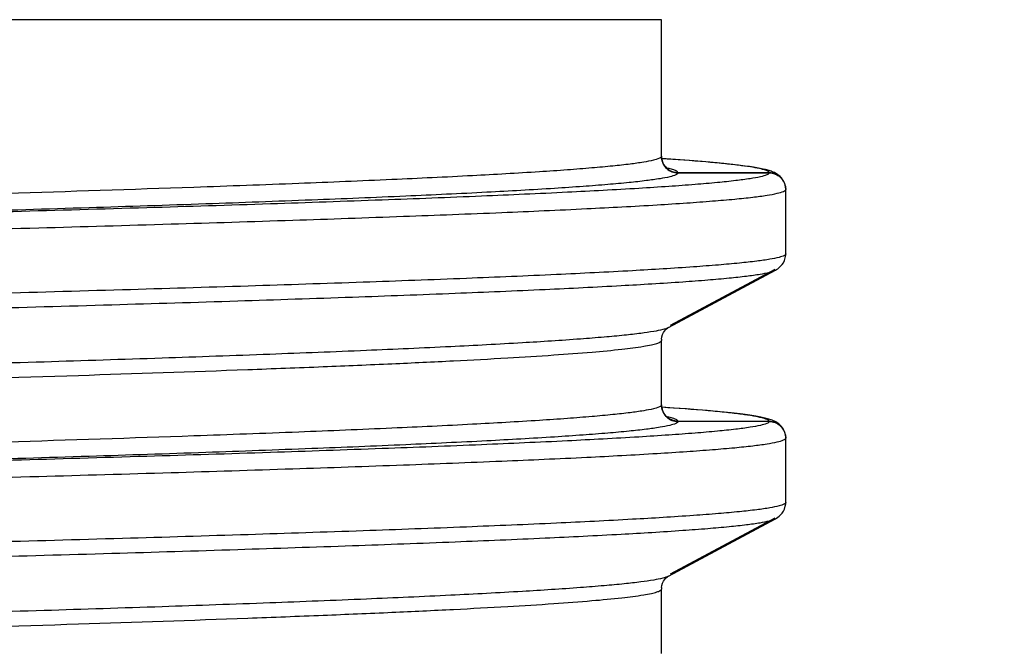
# Model space of a CAD drawing. Header units: millimetres. Extents: x 20 to 4180, y 42 to 2950.
# Tile 72 of 128: x 2555.73 to 2561.67, y 1909 to 1912.79. Entities that reach past the tile are written whole.
import ezdxf

# ---------------------------------------------------------------- set-up
doc = ezdxf.new("R2010")
doc.units = ezdxf.units.MM
doc.header["$LTSCALE"] = 231.275
doc.header["$PDMODE"] = 3
doc.header["$PDSIZE"] = 0.3
doc.linetypes.add('CENTER', pattern=[0.6, 0.375, -0.075, 0.075, -0.075])
doc.layers.get('0').update_dxf_attribs({"linetype": 'CONTINUOUS'})
doc.layers.get('Defpoints').update_dxf_attribs({"linetype": 'CONTINUOUS'})
for name, color, linetype in [('BASE_ASM_PBL25', 7, 'CONTINUOUS'), ('DEFAULT_1', 7, 'CENTER'), ('new_view_6_VBL24', 7, 'CONTINUOUS')]:
    doc.layers.add(name, color=color, linetype=linetype)
doc.styles.get("Standard").update_dxf_attribs({"font": 'malgun.ttf'})
doc.dimstyles.new('DIMSTYLE_4', dxfattribs={"dimtxt": 20, "dimasz": 7.5, "dimexe": 1, "dimexo": 0.5, "dimtad": 1, "dimdsep": 46, "dimtxsty": 'Standard', "dimblk": '_FILLED', "dimblk1": '_FILLED', "dimblk2": '_FILLED', "dimcen": 0.09, "dimclrt": 134, "dimazin": 2, "dimtp": 1.2, "dimtm": 1.2, "dimtfac": 1, "dimtofl": 0, "dimtmove": 0, "dimatfit": 1, "dimldrblk": '_FILLED', "dimfxl": 1, "dimtolj": 1, "dimarcsym": 0})

# ---------------------------------------------------------------- blocks, each defined once
blk = doc.blocks.new('_FILLED')
at = {"color": 0, "linetype": 'ByBlock'}
blk.add_solid([(0, 0), (-1, 0.2), (-1, -0.2)], dxfattribs=at)
blk = doc.blocks.new('*D7')
at = {"color": 0, "lineweight": -2, "transparency": 16777216}
for p, q in [((2974.6633, 2371.3645), (3034.901, 2416.9368)), ((3034.901, 2416.9368), (3115.8385, 2416.9368)), ((2550, 2050), (2550, 2050.18)), ((2549.91, 2050.09), (2550.09, 2050.09))]:
    blk.add_line(p, q, dxfattribs=at)
at = {"layer": 'Defpoints', "color": 0, "transparency": 16777216}
for p in [(2968.6821, 2366.8395), (2131.3179, 1733.3405)]:
    blk.add_point(p, dxfattribs=at)
at = {"color": 0, "lineweight": -2, "transparency": 16777216, "xscale": 7.5, "yscale": 7.5, "zscale": 7.5, "rotation": 217.1089430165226}
blk.add_blockref('_FILLED', (2968.6821, 2366.8395), dxfattribs=at)
at = {"color": 134, "transparency": 16777216, "insert": (3031.6823, 2444.2284), "char_height": 20, "width": 88, "attachment_point": 1, "line_spacing_factor": 0.9}
blk.add_mtext('\\A1;%%C1050', dxfattribs=at)
blk = doc.blocks.new('BASE_ASM_PBL25', base_point=(2630.3275, 1941.7133))
at = {"layer": 'BASE_ASM_PBL25', "color": 7}
for p, q in [((2639.9275, 1862.687), (2620.7275, 1862.687)), ((2639.9275, 1861.8625), (2639.9275, 1862.687)), ((2639.9293, 1861.8456), (2639.9278, 1861.8561)), ((2640.013, 1861.8427), (2639.9289, 1861.8485)), ((2640.0969, 1861.8366), (2640.013, 1861.8427)), ((2640.1726, 1861.8305), (2640.0969, 1861.8366)), ((2640.2189, 1861.8266), (2640.1726, 1861.8305)), ((2640.262, 1861.8227), (2640.2189, 1861.8266)), ((2640.302, 1861.8188), (2640.262, 1861.8227)), ((2640.339, 1861.815), (2640.302, 1861.8188)), ((2640.0275, 1861.7634), (2640.5775, 1861.7634)), ((2640.5775, 1861.7625), (2640.0275, 1861.7624)), ((2640.6775, 1861.6634), (2640.6772, 1861.6707)), ((2640.6775, 1861.2733), (2640.6775, 1861.6624)), ((2640.6772, 1861.2652), (2640.6775, 1861.2733)), ((2640.6124, 1861.1795), (2639.9803, 1860.8407)), ((2639.9697, 1860.829), (2640.6155, 1861.1755)), ((2639.9275, 1860.3625), (2639.9275, 1860.7516)), ((2639.9293, 1860.3456), (2639.9278, 1860.356)), ((2640.0041, 1860.3433), (2639.9289, 1860.3485)), ((2639.9666, 1860.2895), (2639.9634, 1860.2901)), ((2639.9666, 1860.2895), (2639.9638, 1860.2901)), ((2640.0778, 1860.338), (2640.0041, 1860.3433)), ((2640.1443, 1860.3328), (2640.0778, 1860.338)), ((2640.2042, 1860.3278), (2640.1443, 1860.3328)), ((2640.2579, 1860.323), (2640.2042, 1860.3278)), ((2640.3057, 1860.3184), (2640.2579, 1860.323)), ((2640.0275, 1860.2634), (2640.5775, 1860.2634)), ((2640.5775, 1860.2625), (2640.0275, 1860.2624)), ((2640.6775, 1860.1634), (2640.6772, 1860.1708)), ((2640.6775, 1859.7733), (2640.6775, 1860.1624)), ((2640.6772, 1859.7652), (2640.6775, 1859.7733)), ((2639.9697, 1859.329), (2640.6155, 1859.6755)), ((2640.6124, 1859.6795), (2639.9803, 1859.3407)), ((2639.9275, 1858.8625), (2639.9275, 1859.2516))]:
    blk.add_line(p, q, dxfattribs=at)
for points in [[(2639.972, 1861.7852), (2639.9712, 1861.7855), (2639.9696, 1861.7864), (2639.9672, 1861.7877), (2639.9639, 1861.7898), (2639.9599, 1861.7927), (2639.9554, 1861.7966), (2639.9504, 1861.8019), (2639.9446, 1861.8094), (2639.9385, 1861.8196), (2639.9331, 1861.8321), (2639.9293, 1861.8456)], [(2640.6768, 1861.6733), (2640.6755, 1861.6822), (2640.6715, 1861.6972), (2640.6654, 1861.7114), (2640.6583, 1861.7236), (2640.651, 1861.7332), (2640.6439, 1861.7407), (2640.6368, 1861.7469), (2640.6298, 1861.7522), (2640.6228, 1861.7568), (2640.6159, 1861.7607), (2640.6092, 1861.764), (2640.6027, 1861.767), (2640.5963, 1861.7697), (2640.5899, 1861.7721), (2640.5835, 1861.7743), (2640.577, 1861.7764), (2640.5703, 1861.7784), (2640.5634, 1861.7803), (2640.5562, 1861.7822), (2640.5486, 1861.784), (2640.5406, 1861.7858), (2640.5322, 1861.7876), (2640.5233, 1861.7894), (2640.5138, 1861.7912), (2640.5039, 1861.793), (2640.4935, 1861.7948), (2640.4825, 1861.7966), (2640.471, 1861.7984), (2640.4589, 1861.8002), (2640.4462, 1861.802), (2640.4329, 1861.8039), (2640.4189, 1861.8057), (2640.4043, 1861.8075), (2640.389, 1861.8094), (2640.3731, 1861.8112), (2640.339, 1861.815)], [(2640.6155, 1861.1755), (2640.6225, 1861.1796), (2640.6301, 1861.1846), (2640.6383, 1861.191), (2640.6469, 1861.1991), (2640.6554, 1861.2089), (2640.6631, 1861.2204), (2640.6698, 1861.2343), (2640.6749, 1861.2507), (2640.6772, 1861.2652)], [(2639.9279, 1860.7601), (2639.9299, 1860.7726), (2639.9342, 1860.7868), (2639.9398, 1860.7985), (2639.946, 1860.8078), (2639.9524, 1860.8153), (2639.9584, 1860.821), (2639.9634, 1860.825), (2639.9671, 1860.8276), (2639.9697, 1860.829), (2639.9699, 1860.8292)], [(2639.9713, 1860.2854), (2639.972, 1860.2852), (2639.9719, 1860.2852), (2639.9709, 1860.2857), (2639.9691, 1860.2866), (2639.9664, 1860.2882), (2639.963, 1860.2904), (2639.9589, 1860.2935), (2639.9545, 1860.2975), (2639.9495, 1860.3028), (2639.9439, 1860.3104), (2639.9381, 1860.3204), (2639.9329, 1860.3325), (2639.9293, 1860.3456)], [(2640.6772, 1860.1708), (2640.6755, 1860.1823), (2640.6715, 1860.1969), (2640.6657, 1860.2108), (2640.6589, 1860.2227), (2640.6518, 1860.2322), (2640.6449, 1860.2397), (2640.6381, 1860.2459), (2640.6311, 1860.2513), (2640.6241, 1860.256), (2640.6171, 1860.26), (2640.6101, 1860.2636), (2640.6032, 1860.2668), (2640.5964, 1860.2697), (2640.5895, 1860.2723), (2640.5825, 1860.2747), (2640.5753, 1860.2769), (2640.568, 1860.279), (2640.5604, 1860.2811), (2640.5525, 1860.2831), (2640.5443, 1860.285), (2640.5356, 1860.2869), (2640.5265, 1860.2888), (2640.517, 1860.2906), (2640.5069, 1860.2925), (2640.4963, 1860.2943), (2640.4851, 1860.2962), (2640.4733, 1860.2981), (2640.4608, 1860.2999), (2640.4475, 1860.3018), (2640.4334, 1860.3038), (2640.4184, 1860.3057), (2640.4024, 1860.3077), (2640.3854, 1860.3098), (2640.3673, 1860.3119), (2640.3481, 1860.314), (2640.3057, 1860.3184)], [(2640.6155, 1859.6755), (2640.6225, 1859.6796), (2640.6301, 1859.6846), (2640.6383, 1859.691), (2640.6469, 1859.6991), (2640.6554, 1859.7089), (2640.6631, 1859.7204), (2640.6698, 1859.7343), (2640.6749, 1859.7507), (2640.6772, 1859.7652)], [(2639.9279, 1859.2601), (2639.9299, 1859.2726), (2639.9342, 1859.2868), (2639.9398, 1859.2985), (2639.946, 1859.3078), (2639.9524, 1859.3153), (2639.9584, 1859.321), (2639.9634, 1859.325), (2639.9671, 1859.3276), (2639.9697, 1859.329), (2639.9699, 1859.3292)]]:
    blk.add_lwpolyline(points, dxfattribs=at)
for centre, radius, start, end in [((2640.0106, 1861.8634), 0.0831, 179.99688, 180.67554), ((2640.0126, 1861.8635), 0.085, 180.67873, 182.18339), ((2640.0115, 1861.8625), 0.084, 180.00508, 181.52683), ((2640.016, 1861.8626), 0.0885, 181.54339, 184.86728), ((2640.0165, 1861.8636), 0.0889, 182.19242, 184.83898), ((2640.0203, 1861.864), 0.0928, 184.82919, 186.0523), ((2640.0226, 1861.8642), 0.0951, 186.0511, 186.96908), ((2639.8354, 1861.1933), 0.6107, 77.5306, 77.87087), ((2639.8506, 1861.2615), 0.5408, 76.83849, 77.53768), ((2640.0219, 1860.7516), 0.0943, 177.07248, 179.99802), ((2640.0248, 1860.7514), 0.0973, 175.09283, 177.07729), ((2640.0108, 1860.3635), 0.0833, 179.99903, 180.68172), ((2640.0128, 1860.3635), 0.0853, 180.68553, 182.29823), ((2640.0116, 1860.3625), 0.0841, 180.0057, 181.63935), ((2640.0162, 1860.3626), 0.0887, 181.65444, 184.90684), ((2640.0168, 1860.3637), 0.0893, 182.30634, 184.91062), ((2640.0206, 1860.364), 0.0931, 184.90078, 186.04573), ((2640.0228, 1860.3642), 0.0953, 186.04491, 186.97259), ((2639.8477, 1859.7506), 0.5519, 76.89034, 77.55418), ((2640.0219, 1859.2516), 0.0943, 177.07253, 179.99803), ((2640.0248, 1859.2514), 0.0973, 175.09266, 177.07734)]:
    blk.add_arc(centre, radius, start, end, dxfattribs=at)
for points, knots in [([(2639.9275, 1861.8625), (2639.927, 1861.8568), (2639.9072, 1861.8462), (2639.8731, 1861.837), (2639.8126, 1861.8253), (2639.7317, 1861.8143), (2639.6275, 1861.8027), (2639.5014, 1861.7913), (2639.3535, 1861.7797), (2639.1132, 1861.7633), (2638.7603, 1861.7433), (2638.2763, 1861.7203), (2637.716, 1861.6972), (2636.5645, 1861.6549), (2634.7177, 1861.5998), (2632.615, 1861.545), (2630.7946, 1861.4995), (2629.3944, 1861.4648), (2628.0147, 1861.4301), (2626.6854, 1861.3954), (2625.4338, 1861.3608), (2624.2883, 1861.3262), (2623.4119, 1861.2965), (2622.7818, 1861.2723), (2622.3677, 1861.2549), (2621.9965, 1861.2375), (2621.6709, 1861.2201), (2621.3926, 1861.2029), (2621.1626, 1861.1858), (2620.982, 1861.1689), (2620.8624, 1861.1539), (2620.7926, 1861.1413), (2620.7586, 1861.1325), (2620.7381, 1861.1254), (2620.7279, 1861.1172), (2620.7275, 1861.1135)], [0, 0, 0, 0, 0.000894, 0.00285, 0.005968, 0.010252, 0.015696, 0.022285, 0.030007, 0.038848, 0.059854, 0.085151, 0.114436, 0.147321, 0.264917, 0.402654, 0.475459, 0.548977, 0.621154, 0.69076, 0.756423, 0.816464, 0.869537, 0.893223, 0.914834, 0.934199, 0.951186, 0.965698, 0.977701, 0.987155, 0.994017, 0.996465, 0.998257, 0.999407, 1, 1, 1, 1]), ([(2639.9278, 1861.8551), (2639.9299, 1861.8308), (2639.9524, 1861.7817), (2640.0031, 1861.7624), (2640.0275, 1861.7624)], [0, 0, 0, 0, 0.499951, 1, 1, 1, 1]), ([(2640.0165, 1861.7641), (2639.9946, 1861.7669), (2639.9507, 1861.7868), (2639.9309, 1861.8307), (2639.9282, 1861.8526)], [0, 0, 0, 0, 0.499995, 1, 1, 1, 1]), ([(2640.5748, 1861.7684), (2640.5698, 1861.7735), (2640.5506, 1861.7808), (2640.5141, 1861.7902), (2640.4593, 1861.7996), (2640.3872, 1861.8094), (2640.2974, 1861.8192), (2640.1428, 1861.8334), (2640.018, 1861.8424), (2639.9291, 1861.8483)], [0, 0, 0, 0, 0.032508, 0.090527, 0.175181, 0.286763, 0.425225, 0.590422, 1, 1, 1, 1]), ([(2640.0203, 1861.7721), (2640.0148, 1861.7757), (2639.9992, 1861.7816), (2639.9834, 1861.7858), (2639.9737, 1861.7881)], [0, 0, 0, 0, 0.396651, 1, 1, 1, 1]), ([(2640.0275, 1861.7634), (2640.0274, 1861.7642), (2640.0263, 1861.7679), (2640.0229, 1861.7705), (2640.0203, 1861.7721)], [0, 0, 0, 0, 0.195487, 1, 1, 1, 1]), ([(2640.5775, 1861.7625), (2640.5772, 1861.7601), (2640.5727, 1861.755), (2640.5553, 1861.7464), (2640.5177, 1861.7366), (2640.4552, 1861.7256), (2640.3683, 1861.7143), (2640.2576, 1861.7028), (2640.123, 1861.6913), (2639.9649, 1861.6797), (2639.7081, 1861.6633), (2639.3315, 1861.6433), (2638.8155, 1861.6203), (2638.218, 1861.5972), (2637.5447, 1861.5741), (2636.8022, 1861.5508), (2635.9973, 1861.5276), (2635.1381, 1861.5043), (2633.9078, 1861.4727), (2632.2991, 1861.4339), (2630.9932, 1861.4034), (2630.3275, 1861.3879)], [0, 0, 0, 0, 0.000685, 0.00181, 0.005707, 0.011905, 0.020429, 0.03128, 0.044443, 0.059896, 0.077612, 0.119651, 0.170122, 0.228565, 0.294396, 0.367012, 0.445701, 0.529715, 0.618236, 0.805386, 1, 1, 1, 1]), ([(2640.0275, 1861.7624), (2640.0272, 1861.7602), (2640.0231, 1861.755), (2640.0066, 1861.7464), (2639.9711, 1861.7366), (2639.9118, 1861.7256), (2639.8295, 1861.7143), (2639.7246, 1861.7028), (2639.5971, 1861.6913), (2639.4474, 1861.6797), (2639.2043, 1861.6633), (2638.8479, 1861.6433), (2638.3596, 1861.6203), (2637.7942, 1861.5972), (2637.157, 1861.5741), (2636.4543, 1861.5508), (2635.6928, 1861.5276), (2634.8797, 1861.5044), (2633.7155, 1861.4727), (2632.1932, 1861.4339), (2630.9575, 1861.4034), (2630.3275, 1861.3879)], [0, 0, 0, 0, 0.000708, 0.001848, 0.005762, 0.011977, 0.020518, 0.031387, 0.044565, 0.06003, 0.077754, 0.119798, 0.170263, 0.228699, 0.294525, 0.367131, 0.445802, 0.529799, 0.618307, 0.805425, 1, 1, 1, 1]), ([(2640.5775, 1861.7625), (2640.6014, 1861.7624), (2640.6509, 1861.7442), (2640.6739, 1861.6969), (2640.6768, 1861.6733)], [0, 0, 0, 0, 0.500095, 1, 1, 1, 1]), ([(2640.6772, 1861.6707), (2640.6753, 1861.6933), (2640.6559, 1861.739), (2640.6109, 1861.7599), (2640.5884, 1861.7627)], [0, 0, 0, 0, 0.500069, 1, 1, 1, 1]), ([(2619.9852, 1860.9221), (2619.9948, 1860.9278), (2620.0244, 1860.9362), (2620.0802, 1860.9473), (2620.1603, 1860.9582), (2620.2639, 1860.9696), (2620.391, 1860.9809), (2620.6063, 1860.9973), (2620.9321, 1861.017), (2621.3891, 1861.0397), (2621.9306, 1861.0625), (2622.5503, 1861.0853), (2623.2419, 1861.1082), (2623.9998, 1861.1312), (2625.1238, 1861.1627), (2626.6366, 1861.2014), (2628.542, 1861.2468), (2630.5135, 1861.2922), (2632.4783, 1861.3376), (2634.0776, 1861.376), (2635.2989, 1861.4073), (2636.1511, 1861.4303), (2636.9475, 1861.4533), (2637.681, 1861.4762), (2638.3464, 1861.4991), (2638.9375, 1861.5219), (2639.4478, 1861.5447), (2639.8198, 1861.5645), (2640.073, 1861.5807), (2640.2289, 1861.5921), (2640.3618, 1861.6034), (2640.4712, 1861.6147), (2640.5572, 1861.6259), (2640.6191, 1861.6368), (2640.6561, 1861.6466), (2640.6731, 1861.655), (2640.6773, 1861.6602), (2640.6775, 1861.6624)], [0, 0, 0, 0, 0.001621, 0.004375, 0.008274, 0.013311, 0.019473, 0.026747, 0.044582, 0.066733, 0.093001, 0.123056, 0.156538, 0.193201, 0.232847, 0.319355, 0.412333, 0.508837, 0.604907, 0.696924, 0.740487, 0.781811, 0.820365, 0.855857, 0.888085, 0.916763, 0.941517, 0.96206, 0.970704, 0.978252, 0.984692, 0.990009, 0.994192, 0.99723, 0.999129, 0.999672, 1, 1, 1, 1]), ([(2640.6699, 1861.2646), (2640.6603, 1861.2588), (2640.6307, 1861.2505), (2640.5749, 1861.2394), (2640.4948, 1861.2284), (2640.3912, 1861.2171), (2640.2641, 1861.2058), (2640.0487, 1861.1894), (2639.7229, 1861.1697), (2639.266, 1861.147), (2638.7245, 1861.1242), (2638.1047, 1861.1013), (2637.4131, 1861.0785), (2636.6553, 1861.0555), (2635.5313, 1861.024), (2634.0185, 1860.9853), (2632.1131, 1860.9399), (2630.1416, 1860.8945), (2628.1767, 1860.8491), (2626.5774, 1860.8107), (2625.3562, 1860.7794), (2624.504, 1860.7564), (2623.7076, 1860.7334), (2622.974, 1860.7105), (2622.3087, 1860.6876), (2621.7176, 1860.6648), (2621.2072, 1860.642), (2620.8352, 1860.6222), (2620.582, 1860.606), (2620.4262, 1860.5946), (2620.2933, 1860.5832), (2620.1838, 1860.572), (2620.0979, 1860.5608), (2620.036, 1860.5499), (2619.999, 1860.5401), (2619.982, 1860.5317), (2619.9777, 1860.5265), (2619.9775, 1860.5242)], [0, 0, 0, 0, 0.001621, 0.004375, 0.008274, 0.013311, 0.019473, 0.026747, 0.044582, 0.066733, 0.093001, 0.123056, 0.156537, 0.193201, 0.232847, 0.319355, 0.412333, 0.508837, 0.604907, 0.696924, 0.740487, 0.781811, 0.820364, 0.855857, 0.888085, 0.916763, 0.941517, 0.962059, 0.970704, 0.978252, 0.984692, 0.990009, 0.994192, 0.99723, 0.999129, 0.999672, 1, 1, 1, 1]), ([(2640.6775, 1861.2733), (2640.6774, 1861.2726), (2640.6762, 1861.2687), (2640.6726, 1861.2663), (2640.6699, 1861.2646)], [0, 0, 0, 0, 0.190902, 1, 1, 1, 1]), ([(2620.0303, 1860.4361), (2620.0306, 1860.4383), (2620.035, 1860.4433), (2620.052, 1860.4516), (2620.0887, 1860.4612), (2620.1499, 1860.4721), (2620.2349, 1860.4833), (2620.3433, 1860.4947), (2620.475, 1860.5061), (2620.6298, 1860.5176), (2620.8812, 1860.5339), (2621.25, 1860.5536), (2621.7555, 1860.5763), (2622.341, 1860.5991), (2623.0014, 1860.6219), (2623.7302, 1860.6449), (2624.5207, 1860.6677), (2625.3656, 1860.6908), (2626.5774, 1860.7218), (2628.1652, 1860.7605), (2630.1163, 1860.8056), (2632.0753, 1860.8511), (2633.9691, 1860.8963), (2635.474, 1860.9349), (2636.5926, 1860.9664), (2637.3488, 1860.9893), (2638.0393, 1861.0123), (2638.6577, 1861.0351), (2639.1982, 1861.0578), (2639.6557, 1861.0805), (2639.983, 1861.1001), (2640.2, 1861.1163), (2640.3285, 1861.1276), (2640.4336, 1861.1388), (2640.5153, 1861.1498), (2640.5732, 1861.1609), (2640.6041, 1861.1694), (2640.6147, 1861.175)], [0, 0, 0, 0, 0.000328, 0.000873, 0.00277, 0.005791, 0.009946, 0.015237, 0.021656, 0.02919, 0.037829, 0.058331, 0.082952, 0.11148, 0.143635, 0.17913, 0.217622, 0.258761, 0.302156, 0.394076, 0.489966, 0.586241, 0.679313, 0.765708, 0.805381, 0.842207, 0.875834, 0.905955, 0.932283, 0.954577, 0.97263, 0.980007, 0.986267, 0.991399, 0.995394, 0.998257, 1, 1, 1, 1]), ([(2639.9695, 1860.8289), (2639.9592, 1860.8234), (2639.9294, 1860.8149), (2639.8739, 1860.8039), (2639.7961, 1860.7928), (2639.6964, 1860.7816), (2639.5749, 1860.7704), (2639.37, 1860.7542), (2639.0616, 1860.7345), (2638.631, 1860.7118), (2638.123, 1860.6892), (2637.5422, 1860.6664), (2636.894, 1860.6434), (2636.1845, 1860.6206), (2635.1356, 1860.5891), (2633.725, 1860.5505), (2631.9506, 1860.5054), (2630.1158, 1860.46), (2628.2888, 1860.4147), (2626.8022, 1860.3763), (2625.6678, 1860.3452), (2624.8771, 1860.3222), (2624.1372, 1860.2993), (2623.4551, 1860.2764), (2622.8371, 1860.2537), (2622.2891, 1860.2308), (2621.8162, 1860.2081), (2621.4711, 1860.1884), (2621.2358, 1860.1722), (2621.0909, 1860.1607), (2620.9677, 1860.1493), (2620.866, 1860.1378), (2620.7871, 1860.1269), (2620.7282, 1860.1155), (2620.6948, 1860.1063), (2620.6755, 1860.0963), (2620.6748, 1860.0907)], [0, 0, 0, 0, 0.00182, 0.004752, 0.008814, 0.014008, 0.020327, 0.027761, 0.045923, 0.068306, 0.094708, 0.124887, 0.158561, 0.195418, 0.235109, 0.321503, 0.414525, 0.510718, 0.606496, 0.698296, 0.741626, 0.782698, 0.821129, 0.856567, 0.88867, 0.917148, 0.941726, 0.962195, 0.97082, 0.978344, 0.984754, 0.990042, 0.994196, 0.997219, 0.999124, 1, 1, 1, 1]), ([(2620.7275, 1860.0026), (2620.728, 1860.0083), (2620.7479, 1860.0188), (2620.7819, 1860.0281), (2620.8424, 1860.0397), (2620.9234, 1860.0508), (2621.0276, 1860.0623), (2621.1536, 1860.0738), (2621.3016, 1860.0853), (2621.5419, 1860.1017), (2621.8948, 1860.1217), (2622.3788, 1860.1447), (2622.939, 1860.1679), (2624.0906, 1860.2101), (2625.9374, 1860.2652), (2628.0401, 1860.32), (2629.8604, 1860.3655), (2631.2607, 1860.4002), (2632.6404, 1860.435), (2633.9697, 1860.4696), (2635.2212, 1860.5043), (2636.3667, 1860.5388), (2637.2431, 1860.5685), (2637.8733, 1860.5927), (2638.2874, 1860.6101), (2638.6585, 1860.6276), (2638.9841, 1860.6449), (2639.2625, 1860.6622), (2639.4924, 1860.6793), (2639.6731, 1860.6962), (2639.7927, 1860.7112), (2639.8625, 1860.7237), (2639.8965, 1860.7325), (2639.917, 1860.7396), (2639.9272, 1860.7478), (2639.9275, 1860.7516)], [0, 0, 0, 0, 0.000894, 0.00285, 0.005968, 0.010253, 0.015696, 0.022285, 0.030007, 0.038848, 0.059854, 0.085151, 0.114436, 0.147321, 0.264917, 0.402655, 0.475459, 0.548977, 0.621154, 0.69076, 0.756423, 0.816464, 0.869537, 0.893223, 0.914834, 0.934199, 0.951186, 0.965698, 0.977701, 0.987155, 0.994017, 0.996465, 0.998257, 0.999407, 1, 1, 1, 1]), ([(2639.9275, 1860.3625), (2639.927, 1860.3568), (2639.9072, 1860.3462), (2639.8731, 1860.337), (2639.8126, 1860.3253), (2639.7317, 1860.3143), (2639.6275, 1860.3027), (2639.5014, 1860.2913), (2639.3535, 1860.2797), (2639.1132, 1860.2633), (2638.7603, 1860.2433), (2638.2763, 1860.2203), (2637.716, 1860.1972), (2636.5645, 1860.1549), (2634.7177, 1860.0998), (2632.615, 1860.045), (2630.7946, 1859.9995), (2629.3944, 1859.9648), (2628.0147, 1859.9301), (2626.6854, 1859.8954), (2625.4338, 1859.8608), (2624.2883, 1859.8262), (2623.4119, 1859.7965), (2622.7818, 1859.7723), (2622.3677, 1859.7549), (2621.9965, 1859.7375), (2621.6709, 1859.7201), (2621.3926, 1859.7029), (2621.1626, 1859.6858), (2620.982, 1859.6689), (2620.8624, 1859.6539), (2620.7926, 1859.6413), (2620.7586, 1859.6325), (2620.7381, 1859.6254), (2620.7279, 1859.6172), (2620.7275, 1859.6135)], [0, 0, 0, 0, 0.000894, 0.00285, 0.005968, 0.010253, 0.015696, 0.022285, 0.030007, 0.038848, 0.059854, 0.085151, 0.114436, 0.147321, 0.264917, 0.402654, 0.475459, 0.548977, 0.621154, 0.69076, 0.756423, 0.816464, 0.869537, 0.893223, 0.914834, 0.934199, 0.951186, 0.965698, 0.977701, 0.987155, 0.994017, 0.996465, 0.998257, 0.999407, 1, 1, 1, 1]), ([(2639.9278, 1860.355), (2639.9299, 1860.3308), (2639.9524, 1860.2817), (2640.0031, 1860.2624), (2640.0275, 1860.2624)], [0, 0, 0, 0, 0.49995, 1, 1, 1, 1]), ([(2640.0166, 1860.2641), (2639.9946, 1860.2668), (2639.9507, 1860.2868), (2639.9309, 1860.3307), (2639.9282, 1860.3526)], [0, 0, 0, 0, 0.499994, 1, 1, 1, 1]), ([(2640.5775, 1860.2634), (2640.5768, 1860.2685), (2640.5596, 1860.2779), (2640.5293, 1860.2864), (2640.4765, 1860.2969), (2640.4056, 1860.307), (2640.3142, 1860.3174), (2640.1538, 1860.3325), (2640.0235, 1860.342), (2639.9302, 1860.3482)], [0, 0, 0, 0, 0.023669, 0.074189, 0.154164, 0.263934, 0.403602, 0.573012, 1, 1, 1, 1]), ([(2640.02, 1860.2721), (2640.0144, 1860.2756), (2639.9987, 1860.2816), (2639.9826, 1860.2858), (2639.9728, 1860.2881)], [0, 0, 0, 0, 0.397931, 1, 1, 1, 1]), ([(2640.5775, 1860.2625), (2640.5772, 1860.2601), (2640.5727, 1860.255), (2640.5553, 1860.2464), (2640.5177, 1860.2366), (2640.4552, 1860.2256), (2640.3683, 1860.2143), (2640.2576, 1860.2028), (2640.123, 1860.1913), (2639.9649, 1860.1797), (2639.7081, 1860.1633), (2639.3315, 1860.1433), (2638.8155, 1860.1203), (2638.218, 1860.0972), (2637.5447, 1860.0741), (2636.8022, 1860.0508), (2635.9973, 1860.0276), (2635.1381, 1860.0043), (2633.9078, 1859.9727), (2632.2991, 1859.9339), (2630.9932, 1859.9034), (2630.3275, 1859.8879)], [0, 0, 0, 0, 0.000685, 0.00181, 0.005707, 0.011905, 0.020429, 0.03128, 0.044443, 0.059896, 0.077612, 0.119651, 0.170122, 0.228565, 0.294396, 0.367012, 0.445701, 0.529715, 0.618236, 0.805386, 1, 1, 1, 1]), ([(2640.0275, 1860.2624), (2640.0272, 1860.2602), (2640.0231, 1860.255), (2640.0066, 1860.2464), (2639.9711, 1860.2366), (2639.9118, 1860.2256), (2639.8295, 1860.2143), (2639.7246, 1860.2028), (2639.5971, 1860.1913), (2639.4474, 1860.1797), (2639.2043, 1860.1633), (2638.8479, 1860.1433), (2638.3596, 1860.1203), (2637.7942, 1860.0972), (2637.157, 1860.0741), (2636.4543, 1860.0508), (2635.6928, 1860.0276), (2634.8797, 1860.0044), (2633.7155, 1859.9727), (2632.1932, 1859.9339), (2630.9575, 1859.9034), (2630.3275, 1859.8879)], [0, 0, 0, 0, 0.000708, 0.001848, 0.005762, 0.011977, 0.020518, 0.031387, 0.044565, 0.06003, 0.077754, 0.119798, 0.170263, 0.228699, 0.294525, 0.367131, 0.445802, 0.529799, 0.618307, 0.805425, 1, 1, 1, 1]), ([(2640.0275, 1860.2634), (2640.0274, 1860.2642), (2640.0261, 1860.2679), (2640.0227, 1860.2704), (2640.02, 1860.2721)], [0, 0, 0, 0, 0.194752, 1, 1, 1, 1]), ([(2640.5775, 1860.2625), (2640.6014, 1860.2624), (2640.651, 1860.2441), (2640.6739, 1860.1969), (2640.6768, 1860.1732)], [0, 0, 0, 0, 0.500093, 1, 1, 1, 1]), ([(2640.6772, 1860.1708), (2640.6752, 1860.1933), (2640.6559, 1860.239), (2640.611, 1860.2599), (2640.5885, 1860.2627)], [0, 0, 0, 0, 0.500095, 1, 1, 1, 1]), ([(2619.9852, 1859.4221), (2619.9948, 1859.4278), (2620.0244, 1859.4362), (2620.0802, 1859.4473), (2620.1603, 1859.4582), (2620.2639, 1859.4696), (2620.391, 1859.4809), (2620.6063, 1859.4973), (2620.9321, 1859.517), (2621.3891, 1859.5397), (2621.9306, 1859.5625), (2622.5503, 1859.5853), (2623.2419, 1859.6082), (2623.9998, 1859.6312), (2625.1238, 1859.6627), (2626.6366, 1859.7014), (2628.542, 1859.7468), (2630.5135, 1859.7922), (2632.4783, 1859.8376), (2634.0776, 1859.876), (2635.2989, 1859.9073), (2636.1511, 1859.9303), (2636.9475, 1859.9533), (2637.681, 1859.9762), (2638.3464, 1859.9991), (2638.9375, 1860.0219), (2639.4478, 1860.0447), (2639.8198, 1860.0645), (2640.073, 1860.0807), (2640.2289, 1860.0921), (2640.3618, 1860.1034), (2640.4712, 1860.1147), (2640.5572, 1860.1259), (2640.6191, 1860.1368), (2640.6561, 1860.1466), (2640.6731, 1860.155), (2640.6773, 1860.1602), (2640.6775, 1860.1624)], [0, 0, 0, 0, 0.001621, 0.004375, 0.008274, 0.013311, 0.019473, 0.026747, 0.044582, 0.066733, 0.093001, 0.123056, 0.156538, 0.193201, 0.232847, 0.319355, 0.412333, 0.508837, 0.604907, 0.696924, 0.740487, 0.781811, 0.820365, 0.855857, 0.888085, 0.916763, 0.941517, 0.96206, 0.970704, 0.978252, 0.984692, 0.990009, 0.994192, 0.99723, 0.999129, 0.999672, 1, 1, 1, 1]), ([(2640.6699, 1859.7646), (2640.6603, 1859.7588), (2640.6307, 1859.7505), (2640.5749, 1859.7394), (2640.4948, 1859.7284), (2640.3912, 1859.7171), (2640.2641, 1859.7058), (2640.0487, 1859.6894), (2639.7229, 1859.6697), (2639.266, 1859.647), (2638.7245, 1859.6242), (2638.1047, 1859.6013), (2637.4131, 1859.5785), (2636.6553, 1859.5555), (2635.5313, 1859.524), (2634.0185, 1859.4853), (2632.1131, 1859.4399), (2630.1416, 1859.3945), (2628.1767, 1859.3491), (2626.5774, 1859.3107), (2625.3562, 1859.2794), (2624.504, 1859.2564), (2623.7076, 1859.2334), (2622.974, 1859.2105), (2622.3087, 1859.1876), (2621.7176, 1859.1648), (2621.2072, 1859.142), (2620.8352, 1859.1222), (2620.582, 1859.106), (2620.4262, 1859.0946), (2620.2933, 1859.0832), (2620.1838, 1859.072), (2620.0979, 1859.0608), (2620.036, 1859.0499), (2619.999, 1859.0401), (2619.982, 1859.0317), (2619.9777, 1859.0265), (2619.9775, 1859.0242)], [0, 0, 0, 0, 0.001621, 0.004375, 0.008274, 0.013311, 0.019473, 0.026747, 0.044582, 0.066733, 0.093001, 0.123056, 0.156537, 0.193201, 0.232847, 0.319355, 0.412333, 0.508837, 0.604907, 0.696924, 0.740487, 0.781811, 0.820364, 0.855857, 0.888085, 0.916763, 0.941517, 0.962059, 0.970704, 0.978252, 0.984692, 0.990009, 0.994192, 0.99723, 0.999129, 0.999672, 1, 1, 1, 1]), ([(2640.6775, 1859.7733), (2640.6774, 1859.7726), (2640.6762, 1859.7687), (2640.6726, 1859.7663), (2640.6699, 1859.7646)], [0, 0, 0, 0, 0.190902, 1, 1, 1, 1]), ([(2620.0303, 1858.9361), (2620.0306, 1858.9383), (2620.035, 1858.9433), (2620.052, 1858.9516), (2620.0887, 1858.9612), (2620.1499, 1858.9721), (2620.2349, 1858.9833), (2620.3433, 1858.9947), (2620.475, 1859.0061), (2620.6298, 1859.0176), (2620.8812, 1859.0339), (2621.25, 1859.0536), (2621.7555, 1859.0763), (2622.341, 1859.0991), (2623.0014, 1859.1219), (2623.7302, 1859.1449), (2624.5207, 1859.1677), (2625.3656, 1859.1908), (2626.5774, 1859.2218), (2628.1652, 1859.2605), (2630.1163, 1859.3056), (2632.0753, 1859.3511), (2633.9691, 1859.3963), (2635.474, 1859.4349), (2636.5926, 1859.4664), (2637.3488, 1859.4893), (2638.0393, 1859.5123), (2638.6577, 1859.5351), (2639.1982, 1859.5578), (2639.6557, 1859.5805), (2639.983, 1859.6001), (2640.2, 1859.6163), (2640.3285, 1859.6276), (2640.4336, 1859.6388), (2640.5153, 1859.6498), (2640.5732, 1859.6609), (2640.6041, 1859.6694), (2640.6147, 1859.675)], [0, 0, 0, 0, 0.000328, 0.000873, 0.00277, 0.005791, 0.009946, 0.015237, 0.021656, 0.02919, 0.037829, 0.058331, 0.082952, 0.11148, 0.143635, 0.17913, 0.217622, 0.258761, 0.302156, 0.394076, 0.489966, 0.586241, 0.679313, 0.765708, 0.805381, 0.842207, 0.875834, 0.905955, 0.932283, 0.954577, 0.97263, 0.980007, 0.986267, 0.991399, 0.995394, 0.998257, 1, 1, 1, 1]), ([(2639.9695, 1859.3289), (2639.9592, 1859.3234), (2639.9294, 1859.3149), (2639.8739, 1859.3039), (2639.7961, 1859.2928), (2639.6964, 1859.2816), (2639.5749, 1859.2704), (2639.37, 1859.2542), (2639.0616, 1859.2345), (2638.631, 1859.2118), (2638.123, 1859.1892), (2637.5422, 1859.1664), (2636.894, 1859.1434), (2636.1845, 1859.1206), (2635.1356, 1859.0891), (2633.725, 1859.0505), (2631.9506, 1859.0054), (2630.1158, 1858.96), (2628.2888, 1858.9147), (2626.8022, 1858.8763), (2625.6678, 1858.8452), (2624.8771, 1858.8222), (2624.1372, 1858.7993), (2623.4551, 1858.7764), (2622.8371, 1858.7537), (2622.2891, 1858.7308), (2621.8162, 1858.7081), (2621.4711, 1858.6884), (2621.2358, 1858.6722), (2621.0909, 1858.6607), (2620.9677, 1858.6493), (2620.866, 1858.6378), (2620.7871, 1858.6269), (2620.7282, 1858.6155), (2620.6948, 1858.6063), (2620.6755, 1858.5963), (2620.6748, 1858.5907)], [0, 0, 0, 0, 0.00182, 0.004752, 0.008814, 0.014008, 0.020327, 0.027761, 0.045923, 0.068306, 0.094708, 0.124887, 0.158561, 0.195418, 0.235109, 0.321503, 0.414525, 0.510718, 0.606496, 0.698296, 0.741626, 0.782698, 0.821129, 0.856567, 0.88867, 0.917148, 0.941726, 0.962195, 0.97082, 0.978344, 0.984754, 0.990042, 0.994196, 0.997219, 0.999124, 1, 1, 1, 1]), ([(2620.7275, 1858.5026), (2620.728, 1858.5083), (2620.7479, 1858.5188), (2620.7819, 1858.5281), (2620.8424, 1858.5397), (2620.9234, 1858.5508), (2621.0276, 1858.5623), (2621.1536, 1858.5738), (2621.3016, 1858.5853), (2621.5419, 1858.6017), (2621.8948, 1858.6217), (2622.3788, 1858.6447), (2622.939, 1858.6679), (2624.0906, 1858.7101), (2625.9374, 1858.7652), (2628.0401, 1858.82), (2629.8604, 1858.8655), (2631.2607, 1858.9002), (2632.6404, 1858.935), (2633.9697, 1858.9696), (2635.2212, 1859.0043), (2636.3667, 1859.0388), (2637.2431, 1859.0685), (2637.8733, 1859.0927), (2638.2874, 1859.1101), (2638.6585, 1859.1276), (2638.9841, 1859.1449), (2639.2625, 1859.1622), (2639.4924, 1859.1793), (2639.6731, 1859.1962), (2639.7927, 1859.2112), (2639.8625, 1859.2237), (2639.8965, 1859.2325), (2639.917, 1859.2396), (2639.9272, 1859.2478), (2639.9275, 1859.2516)], [0, 0, 0, 0, 0.000894, 0.00285, 0.005968, 0.010253, 0.015696, 0.022285, 0.030007, 0.038848, 0.059854, 0.085151, 0.114436, 0.147321, 0.264917, 0.402654, 0.475459, 0.548977, 0.621154, 0.69076, 0.756423, 0.816464, 0.869537, 0.893223, 0.914834, 0.934199, 0.951186, 0.965698, 0.9777, 0.987155, 0.994017, 0.996465, 0.998257, 0.999407, 1, 1, 1, 1])]:
    blk.add_open_spline(points, degree=3, knots=knots, dxfattribs=at)
for points in [[(2640.0275, 1861.7634), (2640.0238, 1861.7634), (2640.0202, 1861.7637), (2640.0165, 1861.7641)], [(2640.5775, 1861.7634), (2640.5773, 1861.7653), (2640.5761, 1861.7671), (2640.5748, 1861.7684)], [(2640.5884, 1861.7627), (2640.5848, 1861.7632), (2640.5812, 1861.7634), (2640.5775, 1861.7634)], [(2640.6768, 1861.6733), (2640.6773, 1861.6697), (2640.6775, 1861.6661), (2640.6775, 1861.6624)], [(2640.0275, 1860.2634), (2640.0239, 1860.2634), (2640.0202, 1860.2637), (2640.0166, 1860.2641)], [(2640.5885, 1860.2627), (2640.5849, 1860.2631), (2640.5812, 1860.2634), (2640.5775, 1860.2634)], [(2640.6768, 1860.1732), (2640.6773, 1860.1696), (2640.6775, 1860.166), (2640.6775, 1860.1624)]]:
    blk.add_open_spline(points, degree=3, dxfattribs=at)
blk = doc.blocks.new('NEW_VIEW_6_VBL24', base_point=(2630.3275, 2199.462))
at = {"layer": 'BASE_ASM_PBL25'}
blk.add_blockref('BASE_ASM_PBL25', (2630.3275, 1941.7133), dxfattribs=at)

msp = doc.modelspace()

# ---------------------------------------------------------------- linework, layer by layer
at = {"color": 7}
msp.add_circle((2550, 2050.09), 197.8263, dxfattribs=at)
msp.add_arc((2550, 2050.09), 525, 305, 235, dxfattribs=at)
at = {"layer": 'DEFAULT_1', "color": 1}
msp.add_circle((2550, 2050.09), 325, dxfattribs=at)

# ---------------------------------------------------------------- block references
at = {"layer": 'new_view_6_VBL24'}
msp.add_blockref('NEW_VIEW_6_VBL24', (2550, 2249.565), dxfattribs=at)

# ---------------------------------------------------------------- dimensions: what is measured, and where the dimension line sits
at = {"color": 134}
dim = msp.add_diameter_dim_2p(p1=(2131.3179, 1733.3405), p2=(2968.6821, 2366.8395), text='%%C<>', dimstyle='DIMSTYLE_4', override={"dimtih": 1, "dimtoh": 1, "dimpost": '<>'}, dxfattribs=at)
dim.commit()
dim.dimension.update_dxf_attribs({"geometry": '*D7', "text_midpoint": (3075.6823, 2416.9368), "dimtype": 163})

doc.saveas('drawing.dxf')
